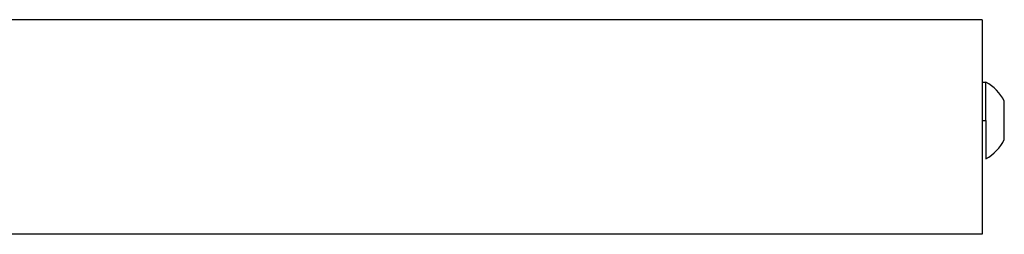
# Model space of a CAD drawing. Extents: x 0 to 534, y 0 to 292.
# Tile 13 of 15: x 237 to 334, y 271 to 292. Entities that reach past the tile are written whole.
import ezdxf

# ---------------------------------------------------------------- set-up
doc = ezdxf.new("R2010")
doc.units = 0
doc.header["$MEASUREMENT"] = 0
doc.layers.add('MAKE2D$VISIBILE$CURVE', color=7, linetype='CONTINUOUS')

msp = doc.modelspace()

# ---------------------------------------------------------------- linework, layer by layer
at = {"layer": 'MAKE2D$VISIBILE$CURVE', "color": 7}
for p, q in [((332.2, 291.926), (2.2, 291.926)), ((332.2, 291.926), (332.2, 285.726)), ((332.2, 285.726), (332.2, 281.926)), ((332.2, 285.726), (332.58, 285.726)), ((332.58, 281.926), (332.58, 285.726)), ((334.4, 280.026), (334.4, 283.826)), ((332.2, 281.926), (332.2, 274.026)), ((332.2, 281.926), (332.58, 281.926)), ((332.58, 281.926), (332.58, 278.126)), ((332.2, 274.026), (332.2, 270.626)), ((328.8, 270.626), (173.124, 270.626)), ((332.2, 270.626), (328.8, 270.626))]:
    msp.add_line(p, q, dxfattribs=at)
for start, end in [(26.05983, 61.47621), (298.52379, 333.94017)]:
    msp.add_arc((330.515, 281.926), 4.325, start, end, dxfattribs=at)

doc.saveas('drawing.dxf')
